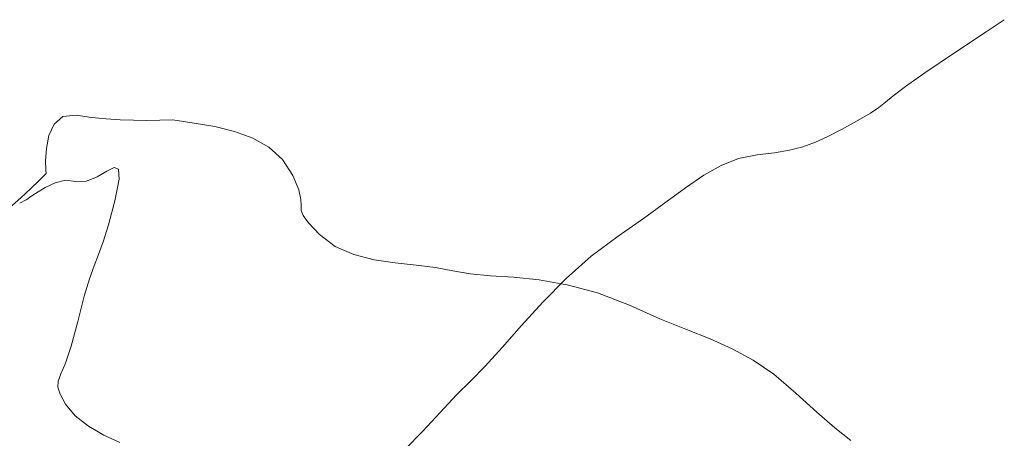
# Model space of a CAD drawing. Header units: millimetres. Extents: x -46876 to 9452, y -13755 to 24767.
# Tile 55 of 55: x 3514 to 9452, y 11876 to 14404. Entities that reach past the tile are written whole.
import ezdxf

# ---------------------------------------------------------------- set-up
doc = ezdxf.new("R2010")
doc.units = ezdxf.units.MM
doc.layers.add('L-PLNT', color=71, linetype='Continuous', lineweight=9)

# ---------------------------------------------------------------- blocks, each defined once
blk = doc.blocks.new('M_RPC Tree - Deciduous - Scarlet Oak - 12_5 Meters-V45-3D - CAPA')
at = {"layer": 'L-PLNT'}
for p, q in [((3981.6, 13455.1), (4038.9, 13489.5)), ((4038.9, 13489.5), (4083.8, 13511.7)), ((4083.8, 13511.7), (4110.7, 13502.3)), ((4110.7, 13502.3), (4113.9, 13441.7)), ((3668.3, 13390.5), (3728.2, 13419.9)), ((3728.2, 13419.9), (3789.7, 13434.7)), ((3789.7, 13434.7), (3852.6, 13428)), ((3852.6, 13428), (3917.7, 13428.1)), ((3917.7, 13428.1), (3981.6, 13455.1)), ((4113.9, 13441.7), (4088, 13310.4)), ((3609.9, 13353.8), (3668.3, 13390.5)), ((3514.8, 13295.6), (3553, 13316.6)), ((3553, 13316.6), (3569.4, 13327.3)), ((3570, 13327.7), (3609.9, 13353.8)), ((4088, 13310.4), (4049.6, 13165)), ((4049.6, 13165), (4017.8, 13063)), ((4017.8, 13063), (3989.8, 12986.6)), ((3989.8, 12986.6), (3963.2, 12918.2)), ((3963.2, 12918.2), (3935.2, 12839.9)), ((3935.2, 12839.9), (3903.3, 12734)), ((3903.3, 12734), (3865, 12582.6)), ((3865, 12582.6), (3824.5, 12431.8)), ((3824.5, 12431.8), (3789.6, 12330.4)), ((3789.6, 12330.4), (3762.9, 12264.7)), ((3762.9, 12264.7), (3747.1, 12220.7)), ((3747.1, 12220.7), (3744.7, 12184.9)), ((3744.7, 12184.9), (3758.4, 12143.3)), ((3758.4, 12143.3), (3790.7, 12082.3)), ((3790.7, 12082.3), (3848.1, 12011.2)), ((3848.1, 12011.2), (3928.8, 11948.7)), ((3928.8, 11948.7), (4022.4, 11895.1)), ((4022.4, 11895.1), (4118.9, 11850.8))]:
    blk.add_line(p, q, dxfattribs=at)
blk = doc.blocks.new('M_RPC Tree - Deciduous - Siberian Crab Apple - 6_1 Meters-V48-3D - CAPA')
at = {"layer": 'L-PLNT'}
for p, q in [((9342, 14331.3), (9452.3, 14404.2)), ((9151, 14203.9), (9342, 14331.3)), ((8972.5, 14083), (9151, 14203.9)), ((8855.8, 13999.8), (8972.5, 14083)), ((8782.8, 13944), (8855.8, 13999.8)), ((8695.2, 13874.3), (8735.4, 13905.6)), ((8735.4, 13905.6), (8782.8, 13944)), ((8564.3, 13792.5), (8644.3, 13840)), ((8644.3, 13840), (8695.2, 13874.3)), ((3721.8, 13774), (3774.7, 13819.9)), ((3774.7, 13819.9), (3854.4, 13827.8)), ((3854.4, 13827.8), (3946.8, 13814.4)), ((3946.8, 13814.4), (4035, 13805.3)), ((4035, 13805.3), (4119.6, 13799.6)), ((4119.6, 13799.6), (4201.5, 13796.9)), ((4201.5, 13796.9), (4281.3, 13796.2)), ((4281.3, 13796.2), (4359.6, 13796.9)), ((4359.6, 13796.9), (4437.2, 13798.4)), ((4437.2, 13798.4), (4565.9, 13780.1)), ((4565.9, 13780.1), (4691.4, 13758.2)), ((8471, 13740.4), (8564.3, 13792.5)), ((3690.3, 13704.6), (3721.8, 13774)), ((4691.4, 13758.2), (4810.6, 13728.9)), ((4810.6, 13728.9), (4920.3, 13688.5)), ((8388.9, 13697.9), (8471, 13740.4)), ((3675.1, 13625.7), (3690.3, 13704.6)), ((4920.3, 13688.5), (5017.4, 13633.4)), ((8237, 13637), (8312.7, 13663.8)), ((8312.7, 13663.8), (8388.9, 13697.9)), ((3670.7, 13551.8), (3675.1, 13625.7)), ((5017.4, 13633.4), (5098.6, 13559.8)), ((7960.8, 13588), (8066.3, 13600.3)), ((8066.3, 13600.3), (8156.7, 13616.3)), ((8156.7, 13616.3), (8237, 13637)), ((3671.9, 13496.9), (3670.7, 13551.8)), ((5098.6, 13559.8), (5160.8, 13464.2)), ((7744.8, 13524.3), (7850.1, 13566.2)), ((7850.1, 13566.2), (7960.8, 13588)), ((3673.5, 13475.5), (3671.9, 13496.9)), ((7639.7, 13464.6), (7744.8, 13524.3)), ((3581.7, 13384), (3629.9, 13431.1)), ((3629.9, 13431.1), (3661.9, 13463.4)), ((3661.9, 13463.4), (3673.5, 13475.5)), ((5160.8, 13464.2), (5197.2, 13375.7)), ((7529.9, 13389.7), (7639.7, 13464.6)), ((3521.6, 13328.1), (3581.7, 13384)), ((5197.2, 13375.7), (5210.3, 13318.5)), ((7410.5, 13301.8), (7529.9, 13389.7)), ((3453.7, 13268.8), (3521.6, 13328.1)), ((5210.3, 13318.5), (5211.5, 13281.3)), ((7276.3, 13203.4), (7410.5, 13301.8)), ((5211.5, 13281.3), (5211.9, 13252.8)), ((5211.9, 13252.8), (5222.9, 13221.7)), ((5222.9, 13221.7), (5255.7, 13176.8)), ((7122.6, 13096.9), (7276.3, 13203.4)), ((5255.7, 13176.8), (5321.6, 13106.6)), ((5321.6, 13106.6), (5417.8, 13034)), ((6961.7, 12976.7), (7122.6, 13096.9)), ((5417.8, 13034), (5530.2, 12985.3)), ((5530.2, 12985.3), (5652.8, 12954.2)), ((5652.8, 12954.2), (5779.6, 12935)), ((6810.1, 12840.9), (6961.7, 12976.7)), ((5779.6, 12935), (5904.7, 12921.6)), ((5904.7, 12921.6), (6022, 12907.8)), ((6022, 12907.8), (6125.6, 12887.9)), ((6125.6, 12887.9), (6230, 12869.1)), ((6230, 12869.1), (6352.6, 12858.3)), ((6352.6, 12858.3), (6492.1, 12848.5)), ((6492.1, 12848.5), (6647.1, 12832.6)), ((6647.1, 12832.6), (6779.6, 12810)), ((6669.1, 12698.1), (6810.1, 12840.9)), ((6779.6, 12810), (6816.2, 12803.7)), ((6816.2, 12803.7), (6997.9, 12755)), ((6997.9, 12755), (7190.9, 12679.3)), ((6539.8, 12556.6), (6669.1, 12698.1)), ((7190.9, 12679.3), (7375.2, 12598.5)), ((7375.2, 12598.5), (7536, 12533.6)), ((6423.5, 12424.7), (6539.8, 12556.6)), ((7536, 12533.6), (7679.2, 12476)), ((7679.2, 12476), (7810.8, 12417.3)), ((6321.2, 12311), (6423.5, 12424.7)), ((7810.8, 12417.3), (7936.8, 12349.1)), ((6234.1, 12223.8), (6321.2, 12311)), ((7936.8, 12349.1), (8063.1, 12262.7)), ((8063.1, 12262.7), (8195.8, 12149.8)), ((6147.7, 12138.5), (6234.1, 12223.8)), ((6049.9, 12033.1), (6147.7, 12138.5)), ((8195.8, 12149.8), (8322.4, 12033.5)), ((5945.6, 11919.6), (6049.9, 12033.1)), ((8322.4, 12033.5), (8430.7, 11939.5)), ((8430.7, 11939.5), (8527, 11862.4)), ((5839.8, 11810), (5945.6, 11919.6))]:
    blk.add_line(p, q, dxfattribs=at)

msp = doc.modelspace()

# ---------------------------------------------------------------- block references
at = {"layer": 'L-PLNT'}
for name in ['M_RPC Tree - Deciduous - Siberian Crab Apple - 6_1 Meters-V48-3D - CAPA', 'M_RPC Tree - Deciduous - Scarlet Oak - 12_5 Meters-V45-3D - CAPA']:
    msp.add_blockref(name, (0, 0), dxfattribs=at)

doc.saveas('drawing.dxf')
